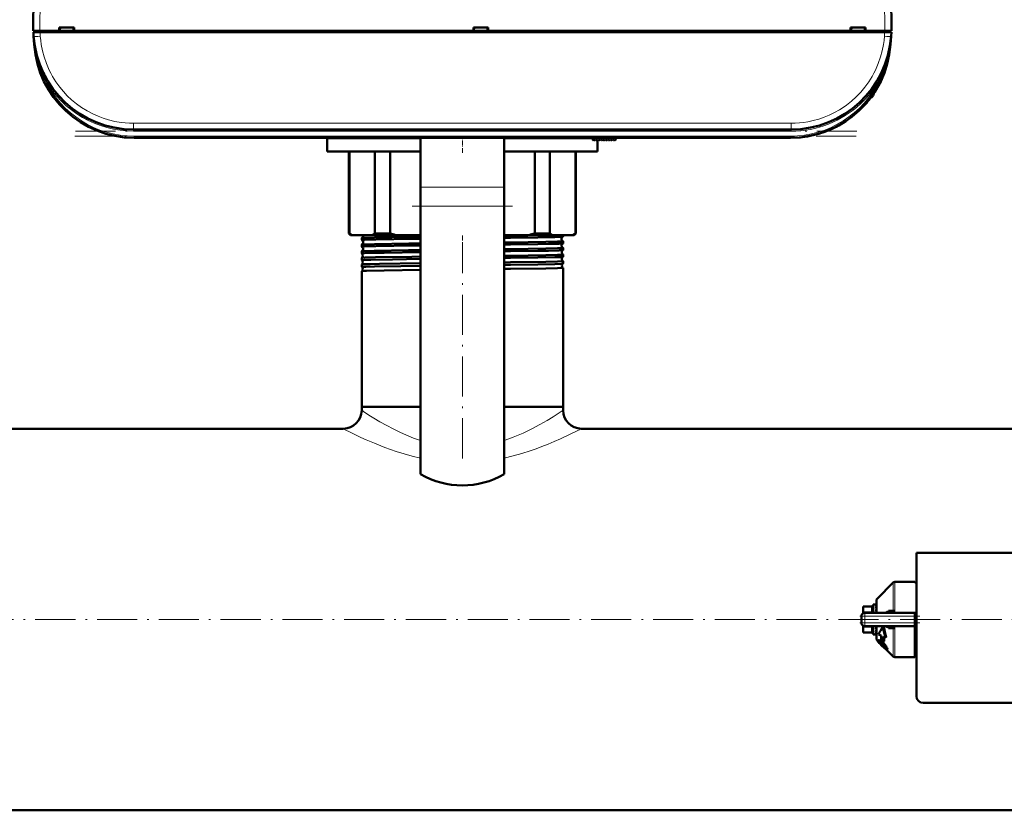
# Model space of a CAD drawing. Extents: x -1861 to 2179, y -1874 to 646.
# Tile 22 of 73: x 19 to 314, y -1821 to -1584. Entities that reach past the tile are written whole.
import ezdxf

# ---------------------------------------------------------------- set-up
doc = ezdxf.new("R2010")
doc.units = 0
doc.linetypes.add('DASHDOT', pattern=[18.5, 12, -3, 0.5, -3])

msp = doc.modelspace()

# ---------------------------------------------------------------- linework, layer by layer
at = {"color": 7, "lineweight": 50}
for p, q in [((23.07, -1587.23), (23.49, -1505.18)), ((280.07, -1587.23), (279.64, -1505.18)), ((30.86, -1587.23), (30.86, -1586.23)), ((30.86, -1586.23), (35.27, -1586.23)), ((31, -1587.23), (31.07, -1586.23)), ((35.07, -1586.23), (35.13, -1587.23)), ((35.27, -1586.23), (35.27, -1587.23)), ((154.86, -1587.23), (154.86, -1586.23)), ((154.86, -1586.23), (159.27, -1586.23)), ((155, -1587.23), (155.07, -1586.23)), ((159.07, -1586.23), (159.13, -1587.23)), ((159.27, -1586.23), (159.27, -1587.23)), ((267.86, -1587.23), (267.86, -1586.23)), ((267.86, -1586.23), (272.27, -1586.23)), ((268.07, -1586.23), (268, -1587.23)), ((272.07, -1586.23), (272.13, -1587.23)), ((272.27, -1586.23), (272.27, -1587.23)), ((23.07, -1587.23), (25.07, -1587.23)), ((23.18, -1588.82), (23.09, -1587.63)), ((23.09, -1587.63), (25.09, -1587.63)), ((23.18, -1588.86), (23.35, -1591.32)), ((23.37, -1587.23), (23.37, -1587.63)), ((25.07, -1587.23), (30.86, -1587.23)), ((278.04, -1587.63), (25.09, -1587.63)), ((30.86, -1587.23), (31, -1587.23)), ((30.92, -1587.23), (35.22, -1587.23)), ((35.13, -1587.23), (35.27, -1587.23)), ((35.27, -1587.23), (154.86, -1587.23)), ((154.86, -1587.23), (155, -1587.23)), ((154.92, -1587.23), (159.22, -1587.23)), ((159.13, -1587.23), (159.27, -1587.23)), ((159.27, -1587.23), (267.86, -1587.23)), ((267.86, -1587.23), (268, -1587.23)), ((267.92, -1587.23), (272.22, -1587.23)), ((272.13, -1587.23), (272.27, -1587.23)), ((272.27, -1587.23), (278.07, -1587.23)), ((280.04, -1587.63), (278.04, -1587.63)), ((279.77, -1587.63), (279.77, -1587.23)), ((279.95, -1588.82), (279.78, -1591.32)), ((280.04, -1587.63), (279.95, -1588.82)), ((279.62, -1591.64), (279.62, -1591.65)), ((279.62, -1591.65), (279.62, -1591.66)), ((279.67, -1591.32), (279.68, -1591.26)), ((279.73, -1591.32), (279.68, -1591.69)), ((279.73, -1591.31), (279.69, -1591.69)), ((25.52, -1598.54), (25.62, -1598.77)), ((271.9, -1609.57), (272.11, -1609.35)), ((271.9, -1609.57), (271.91, -1609.56)), ((271.93, -1609.54), (271.91, -1609.57)), ((271.91, -1609.56), (271.91, -1609.57)), ((271.91, -1609.57), (271.91, -1609.57)), ((271.94, -1609.53), (271.94, -1609.53)), ((272.21, -1609.23), (272.07, -1609.39)), ((272.22, -1609.22), (272.08, -1609.38)), ((272.08, -1609.37), (272.15, -1609.3)), ((272.58, -1608.81), (272.56, -1608.83)), ((272.87, -1608.47), (272.6, -1608.79)), ((272.91, -1608.43), (272.61, -1608.78)), ((250.03, -1616.73), (53.1, -1616.73)), ((249.85, -1619.23), (53.28, -1619.23)), ((111.07, -1619.34), (111.07, -1619.23)), ((111.07, -1623.34), (111.07, -1619.34)), ((111.07, -1619.34), (139.07, -1619.34)), ((139.07, -1619.34), (111.07, -1619.34)), ((139.07, -1634), (139.07, -1619.23)), ((164.07, -1634), (164.07, -1619.23)), ((164.07, -1619.34), (190.57, -1619.34)), ((190.57, -1619.34), (164.07, -1619.34)), ((190.57, -1619.23), (190.62, -1619.82)), ((190.79, -1619.88), (190.94, -1619.73)), ((190.94, -1619.73), (191.08, -1619.93)), ((191.23, -1619.95), (191.45, -1619.73)), ((191.45, -1619.73), (191.59, -1619.93)), ((191.74, -1619.95), (191.96, -1619.73)), ((191.96, -1619.73), (192.1, -1619.93)), ((192.07, -1619.89), (192.07, -1623.34)), ((192.25, -1619.95), (192.47, -1619.73)), ((192.47, -1619.73), (192.61, -1619.93)), ((192.98, -1619.73), (192.76, -1619.95)), ((193.12, -1619.93), (192.98, -1619.73)), ((193.49, -1619.73), (193.27, -1619.95)), ((193.63, -1619.93), (193.49, -1619.73)), ((194, -1619.73), (193.78, -1619.95)), ((194.14, -1619.93), (194, -1619.73)), ((194.51, -1619.73), (194.29, -1619.95)), ((194.65, -1619.93), (194.51, -1619.73)), ((195.02, -1619.73), (194.8, -1619.95)), ((195.16, -1619.93), (195.02, -1619.73)), ((195.53, -1619.73), (195.31, -1619.95)), ((195.67, -1619.93), (195.53, -1619.73)), ((196.04, -1619.73), (195.82, -1619.95)), ((196.18, -1619.93), (196.04, -1619.73)), ((196.55, -1619.73), (196.33, -1619.95)), ((196.69, -1619.93), (196.55, -1619.73)), ((197.06, -1619.73), (196.84, -1619.95)), ((197.19, -1619.92), (197.06, -1619.73)), ((197.52, -1619.73), (197.35, -1619.93)), ((197.57, -1619.23), (197.52, -1619.73)), ((139.07, -1623.34), (111.07, -1623.34)), ((117.57, -1647.84), (117.57, -1623.34)), ((117.72, -1623.34), (117.72, -1647.84)), ((125.36, -1647.84), (125.36, -1623.34)), ((129.9, -1623.34), (129.9, -1647.84)), ((192.07, -1623.34), (164.07, -1623.34)), ((173.23, -1647.84), (173.23, -1623.34)), ((177.77, -1623.34), (177.77, -1647.84)), ((185.41, -1647.84), (185.41, -1623.34)), ((185.57, -1623.34), (185.57, -1647.84)), ((139.07, -1634), (139.07, -1639.66)), ((164.07, -1634), (164.07, -1639.66)), ((139.07, -1719.99), (139.07, -1639.66)), ((164.07, -1719.99), (164.07, -1639.66)), ((118.07, -1648.34), (117.57, -1647.84)), ((117.72, -1647.84), (117.57, -1647.84)), ((118.07, -1648.34), (118.43, -1648.34)), ((118.43, -1648.34), (124.65, -1648.34)), ((124.65, -1648.34), (131.62, -1648.34)), ((129.9, -1647.84), (125.36, -1647.84)), ((131.62, -1648.34), (139.07, -1648.34)), ((164.07, -1648.34), (171.51, -1648.34)), ((171.51, -1648.34), (178.48, -1648.34)), ((177.77, -1647.84), (173.23, -1647.84)), ((178.48, -1648.34), (184.7, -1648.34)), ((181.72, -1648.83), (181.72, -1648.34)), ((184.7, -1648.34), (185.07, -1648.34)), ((185.57, -1647.84), (185.07, -1648.34)), ((185.57, -1647.84), (185.41, -1647.84)), ((121.42, -1649.83), (121.42, -1649.23)), ((121.42, -1651.85), (121.42, -1651.21)), ((164.07, -1648.6), (166.02, -1648.57)), ((164.07, -1649.19), (166.02, -1649.17)), ((164.07, -1650.58), (166.02, -1650.56)), ((164.07, -1651.21), (166.02, -1651.18)), ((181.72, -1650.84), (181.72, -1650.22)), ((121.42, -1653.87), (121.42, -1653.2)), ((164.07, -1652.57), (166.02, -1652.55)), ((164.07, -1653.22), (166.02, -1653.2)), ((181.72, -1652.86), (181.72, -1652.21)), ((181.72, -1654.88), (181.72, -1654.19)), ((121.42, -1655.89), (121.42, -1655.18)), ((121.42, -1655.89), (121.42, -1655.89)), ((121.42, -1657.16), (121.42, -1657.16)), ((121.42, -1657.91), (121.42, -1657.16)), ((164.07, -1654.55), (166.02, -1654.53)), ((164.07, -1655.24), (166.02, -1655.22)), ((164.07, -1656.53), (166.02, -1656.51)), ((181.71, -1654.88), (181.72, -1654.88)), ((181.72, -1656.17), (181.71, -1656.17)), ((181.71, -1656.9), (181.72, -1656.9)), ((181.72, -1656.9), (181.72, -1656.17)), ((121.42, -1657.91), (121.42, -1657.91)), ((121.42, -1659.14), (121.42, -1659.13)), ((121.42, -1699.84), (121.42, -1659.14)), ((164.07, -1657.27), (166.02, -1657.24)), ((164.07, -1658.51), (166.02, -1658.49)), ((181.72, -1658.15), (181.71, -1658.14)), ((181.72, -1699.84), (181.72, -1658.15)), ((139.07, -1699.84), (121.42, -1699.84)), ((139.07, -1699.84), (121.42, -1699.84)), ((121.42, -1700.84), (121.42, -1699.84)), ((166.02, -1699.84), (164.07, -1699.84)), ((181.72, -1699.84), (164.07, -1699.84)), ((181.72, -1699.84), (166.02, -1699.84)), ((181.72, -1700.84), (181.72, -1699.84)), ((115.92, -1706.34), (-132.78, -1706.34)), ((435.92, -1706.34), (187.22, -1706.34)), ((287.57, -1743.49), (287.56, -1786.49)), ((371.57, -1743.49), (287.57, -1743.49)), ((275.77, -1757.28), (280.61, -1752.45)), ((281.1, -1752.24), (287.07, -1752.24)), ((287.07, -1752.42), (287.07, -1752.24)), ((287.57, -1752.42), (287.07, -1752.42)), ((271.57, -1759.61), (271.57, -1759.74)), ((274.07, -1759.61), (271.57, -1759.61)), ((271.57, -1761.18), (271.57, -1759.74)), ((274.57, -1758.99), (274.57, -1761.49)), ((275.39, -1758.99), (274.57, -1758.99)), ((275.39, -1758.99), (275.39, -1758.99)), ((275.57, -1758.99), (275.39, -1758.99)), ((275.57, -1759.14), (275.39, -1759.14)), ((275.57, -1759.56), (275.39, -1759.56)), ((275.57, -1760.23), (275.39, -1760.23)), ((275.57, -1759.96), (275.55, -1760.23)), ((275.57, -1760.04), (275.56, -1760.23)), ((275.56, -1760.08), (275.57, -1760.11)), ((275.57, -1761.49), (275.57, -1757.78)), ((271.07, -1764.49), (271.07, -1762.49)), ((271.21, -1761.97), (271.23, -1761.95)), ((271.57, -1761.18), (271.57, -1761.63)), ((272.07, -1761.49), (287.07, -1761.49)), ((275.57, -1761.11), (275.39, -1761.11)), ((275.51, -1761.49), (275.57, -1761.22)), ((275.57, -1760.64), (275.54, -1761.11)), ((275.55, -1760.89), (275.57, -1760.95)), ((275.57, -1761.43), (275.56, -1761.49)), ((279.2, -1760.93), (280.61, -1760.91)), ((279.4, -1761.49), (279.38, -1761.49)), ((287.07, -1761.49), (287.07, -1762.49)), ((287.07, -1761.49), (287.57, -1761.49)), ((287.07, -1762.49), (287.07, -1764.49)), ((271.21, -1765.02), (271.22, -1765.03)), ((271.57, -1765.44), (271.57, -1765.36)), ((271.57, -1765.8), (271.57, -1765.44)), ((271.57, -1767.25), (271.57, -1765.8)), ((272.07, -1765.49), (287.07, -1765.49)), ((274.57, -1765.49), (274.57, -1765.74)), ((274.57, -1765.74), (274.57, -1767.99)), ((275.53, -1765.74), (275.57, -1765.55)), ((275.57, -1766.1), (275.53, -1765.71)), ((275.57, -1765.97), (275.55, -1765.65)), ((275.57, -1769.21), (275.57, -1765.49)), ((277.88, -1765.74), (277.64, -1765.49)), ((280.61, -1766.08), (279.2, -1766.06)), ((279.41, -1765.49), (279.38, -1765.49)), ((280.61, -1766.08), (280.61, -1766.04)), ((287.07, -1764.49), (287.07, -1765.49)), ((287.07, -1774.74), (287.07, -1765.49)), ((271.57, -1767.25), (271.57, -1767.38)), ((274.07, -1767.38), (271.57, -1767.38)), ((275.49, -1767.99), (274.57, -1767.99)), ((275.57, -1766.38), (275.39, -1766.38)), ((275.57, -1767.15), (275.39, -1767.15)), ((275.57, -1767.69), (275.39, -1767.69)), ((275.57, -1767.96), (275.39, -1767.96)), ((275.57, -1766.77), (275.55, -1766.54)), ((275.57, -1766.67), (275.56, -1766.52)), ((276.97, -1768.32), (276.17, -1768.01)), ((277.7, -1768.6), (278.35, -1768.84)), ((278.53, -1768.66), (278.35, -1768.84)), ((276.16, -1770.09), (275.77, -1769.7)), ((276.3, -1769.66), (276.15, -1769.81)), ((276.57, -1770.52), (276.44, -1770.25)), ((276.46, -1770.54), (276.44, -1770.56)), ((276.46, -1770.54), (276.44, -1770.56)), ((277.69, -1770.11), (276.97, -1769.6)), ((277.35, -1771.39), (277.33, -1771.37)), ((277.47, -1771.23), (277.49, -1771.25)), ((277.85, -1769.95), (277.69, -1770.11)), ((278.25, -1772.19), (277.76, -1771.79)), ((277.9, -1771.64), (278.33, -1772)), ((287.07, -1772.01), (287.07, -1772.24)), ((287.54, -1772.01), (287.07, -1772.01)), ((280.61, -1774.54), (278.64, -1772.58)), ((278.83, -1772.41), (278.68, -1772.56)), ((281.1, -1774.74), (287.07, -1774.74)), ((287.56, -1774.56), (287.07, -1774.56)), ((289.56, -1788.49), (369.56, -1788.49)), ((643.57, -1820.64), (-340.43, -1820.64))]:
    msp.add_line(p, q, dxfattribs=at)
at = {"color": 7, "lineweight": 18}
for p, q in [((25.49, -1505.18), (25.07, -1587.23)), ((277.64, -1505.18), (278.07, -1587.23)), ((25.06, -1587.63), (25.06, -1587.23)), ((25.09, -1587.63), (25.17, -1588.82)), ((277.96, -1588.82), (278.04, -1587.63)), ((278.07, -1587.23), (278.07, -1587.63)), ((279.95, -1588.94), (279.95, -1588.82)), ((23.35, -1591.32), (23.4, -1591.32)), ((23.45, -1591.69), (23.4, -1591.32)), ((279.73, -1591.32), (279.78, -1591.32)), ((26.61, -1601.84), (26.92, -1601.66)), ((26.92, -1601.66), (27.04, -1601.59)), ((276.22, -1601.66), (276.09, -1601.59)), ((276.53, -1601.83), (276.22, -1601.66)), ((274.71, -1606.03), (274.71, -1606.3)), ((250.03, -1614.87), (53.1, -1614.87)), ((53.1, -1616.73), (53.1, -1614.87)), ((250.03, -1614.87), (250.03, -1616.73)), ((53.1, -1616.73), (53.1, -1617.23)), ((250.03, -1617.23), (53.1, -1617.23)), ((53.28, -1618.73), (53.28, -1619.23)), ((249.85, -1618.73), (53.28, -1618.73)), ((249.85, -1618.73), (249.85, -1619.23)), ((250.03, -1617.23), (250.03, -1616.73)), ((192.64, -1619.96), (192.57, -1619.23)), ((139.07, -1634), (164.07, -1634)), ((139.07, -1639.66), (164.07, -1639.66)), ((280.61, -1760.91), (280.61, -1752.45)), ((281.1, -1752.24), (281.1, -1760.86)), ((275.77, -1757.28), (275.77, -1761.49)), ((274.07, -1759.74), (271.57, -1759.74)), ((274.07, -1759.61), (274.07, -1759.74)), ((274.07, -1761.18), (274.07, -1759.74)), ((272.07, -1762.49), (271.07, -1762.49)), ((271.57, -1761.18), (274.07, -1761.18)), ((272.07, -1762.49), (272.07, -1761.49)), ((272.07, -1762.49), (272.07, -1764.49)), ((287.07, -1762.49), (272.07, -1762.49)), ((274.07, -1761.18), (274.07, -1761.49)), ((272.07, -1764.49), (271.07, -1764.49)), ((274.07, -1765.8), (271.57, -1765.8)), ((272.07, -1764.49), (287.07, -1764.49)), ((272.07, -1765.49), (272.07, -1764.49)), ((274.07, -1765.49), (274.07, -1765.8)), ((274.07, -1767.25), (274.07, -1765.8)), ((275.77, -1769.7), (275.77, -1765.49)), ((280.61, -1774.54), (280.61, -1766.08)), ((281.1, -1766.13), (281.1, -1774.74)), ((271.57, -1767.25), (274.07, -1767.25)), ((274.07, -1767.25), (274.07, -1767.38)), ((276.53, -1769.64), (276.38, -1769.8)), ((276.53, -1770.16), (276.44, -1770.25)), ((276.72, -1770.37), (276.57, -1770.52)), ((277.03, -1770.76), (276.88, -1770.9)), ((277.29, -1770.13), (277.14, -1770.29)), ((277.47, -1771.23), (277.33, -1771.37)), ((277.9, -1771.64), (277.76, -1771.79)), ((278.07, -1770.95), (277.92, -1771.1)), ((278.36, -1772.08), (278.25, -1772.19)), ((278.62, -1771.74), (278.47, -1771.9)), ((278.85, -1772.28), (278.7, -1772.43))]:
    msp.add_line(p, q, dxfattribs=at)
at = {"color": 7, "linetype": 'DASHDOT', "lineweight": 18, "ltscale": 0.012015}
for p, q in [((25.06, -1587.19), (25.06, -1587.67)), ((278.07, -1587.19), (278.07, -1587.67))]:
    msp.add_line(p, q, dxfattribs=at)
at = {"color": 7, "linetype": 'DASHDOT', "lineweight": 18}
for p, q in [((269.72, -1617.23), (33.41, -1617.23)), ((269.51, -1618.73), (33.62, -1618.73)), ((136.57, -1639.66), (166.57, -1639.66)), ((151.57, -1715.24), (151.57, -1651.17)), ((-438.83, -1763.49), (741.97, -1763.49))]:
    msp.add_line(p, q, dxfattribs=at)
at = {"color": 7, "linetype": 'DASHDOT', "lineweight": 18, "ltscale": 0.120001}
msp.add_line((151.57, -1623.74), (151.57, -1618.94), dxfattribs=at)
at = {"color": 7, "linetype": 'DASHDOT', "lineweight": 18, "ltscale": 0.028003}
msp.add_line((192.65, -1620.08), (192.55, -1618.96), dxfattribs=at)
at = {"color": 7, "linetype": 'DASHDOT', "lineweight": 18, "ltscale": 0.038007}
msp.add_line((151.57, -1649.97), (151.57, -1648.45), dxfattribs=at)
at = {"color": 7, "linetype": 'DASHDOT', "lineweight": 18, "ltscale": 0.03884}
msp.add_line((151.57, -1651.98), (151.57, -1650.43), dxfattribs=at)
at = {"color": 7, "linetype": 'DASHDOT', "lineweight": 18, "ltscale": 0.03981}
msp.add_line((151.57, -1654), (151.57, -1652.41), dxfattribs=at)
at = {"color": 7, "linetype": 'DASHDOT', "lineweight": 18, "ltscale": 0.040918}
msp.add_line((151.57, -1656.03), (151.57, -1654.39), dxfattribs=at)
at = {"color": 7, "linetype": 'DASHDOT', "lineweight": 18, "ltscale": 0.45}
msp.add_line((270.57, -1762.49), (288.57, -1762.49), dxfattribs=at)
at = {"color": 7, "linetype": 'DASHDOT', "lineweight": 18, "ltscale": 0.060016}
msp.add_line((272.07, -1762.29), (272.07, -1764.69), dxfattribs=at)
at = {"color": 7, "linetype": 'DASHDOT', "lineweight": 18, "ltscale": 0.450015}
msp.add_line((288.57, -1764.49), (270.56, -1764.49), dxfattribs=at)
at = {"color": 7, "lineweight": 18}
for points in [[(25.17, -1588.82), (25.28, -1590.06), (25.46, -1591.32), (25.82, -1593.15), (26.32, -1595.02), (26.99, -1596.99), (27.4, -1597.97), (27.84, -1598.95), (28.33, -1599.91), (28.85, -1600.87), (29.86, -1602.48), (30.98, -1604.03), (32.08, -1605.36), (33.26, -1606.62), (34.51, -1607.81), (36, -1609.04), (37.55, -1610.15), (39.19, -1611.17), (40.87, -1612.06), (42.45, -1612.76), (44.04, -1613.36), (45.63, -1613.85), (47.51, -1614.31), (49.35, -1614.62), (50.62, -1614.76), (51.86, -1614.84), (53.1, -1614.87)], [(250.03, -1614.87), (251.26, -1614.84), (252.53, -1614.76), (253.77, -1614.62), (255.03, -1614.42), (256.64, -1614.08), (258.28, -1613.63), (259.92, -1613.06), (261.46, -1612.43), (262.98, -1611.69), (264.49, -1610.85), (265.57, -1610.16), (266.63, -1609.41), (268.13, -1608.23), (269.55, -1606.94), (270.9, -1605.53), (272.15, -1604.04), (273.28, -1602.48), (274.28, -1600.87), (274.8, -1599.91), (275.29, -1598.95), (275.73, -1597.97), (276.14, -1596.98), (276.82, -1595.02), (277.32, -1593.14), (277.67, -1591.31), (277.85, -1590.05), (277.96, -1588.82)], [(279.68, -1591.69), (279.41, -1593.45), (279.03, -1595.2), (278.55, -1596.91), (277.85, -1598.93), (277.23, -1600.39), (276.53, -1601.82)], [(121.42, -1700.84), (122.4, -1701.5), (124.03, -1702.55), (125.08, -1703.21), (126.89, -1704.28), (128.93, -1705.44), (130.82, -1706.43), (132.84, -1707.42), (134.82, -1708.3), (136.9, -1709.14), (139.07, -1709.9)], [(164.07, -1709.9), (165.46, -1709.42), (166.81, -1708.91), (168.33, -1708.29), (169.79, -1707.65), (172.38, -1706.4), (174.79, -1705.11), (176.94, -1703.87), (178.78, -1702.75), (181.72, -1700.84)], [(115.92, -1706.34), (118.59, -1707.69), (121.2, -1708.94), (122.74, -1709.64), (125.28, -1710.73), (128.39, -1711.96), (130.04, -1712.56), (131.75, -1713.14), (134.11, -1713.87), (136.55, -1714.54), (139.07, -1715.13)], [(164.07, -1715.13), (166.75, -1714.5), (169.35, -1713.78), (171.86, -1712.98), (173.67, -1712.36), (175.41, -1711.71), (177.31, -1710.96), (179.11, -1710.2), (180.95, -1709.39), (184.1, -1707.91), (187.22, -1706.34)], [(278.24, -1761.49), (278.49, -1761.22), (278.8, -1761.02), (279, -1760.95), (279.2, -1760.93)], [(280.87, -1761.49), (281.01, -1761.26), (281.09, -1761), (281.1, -1760.86)], [(279.2, -1766.06), (278.94, -1766.02), (278.69, -1765.91), (278.45, -1765.73), (278.24, -1765.49)], [(280.61, -1766.04), (280.58, -1765.93), (280.48, -1765.79)]]:
    msp.add_lwpolyline(points, dxfattribs=at)
at = {"color": 7, "lineweight": 50}
for points in [[(166.02, -1648.57), (176.49, -1648.42), (179.95, -1648.34)], [(121.42, -1649.83), (121.42, -1649.83), (121.42, -1649.83), (121.42, -1649.83), (121.43, -1649.82), (121.45, -1649.82), (121.73, -1649.79), (122.24, -1649.76), (125.63, -1649.66), (136.52, -1649.5), (139.07, -1649.47)], [(121.42, -1651.21), (121.45, -1651.2), (121.52, -1651.19), (122.04, -1651.15), (125.21, -1651.05), (135.54, -1650.9), (139.07, -1650.85)], [(121.43, -1649.22), (121.53, -1649.2), (122.06, -1649.16), (125.26, -1649.07), (135.65, -1648.91), (139.07, -1648.87)], [(166.02, -1649.17), (174.15, -1649.06), (179.23, -1648.96), (181.14, -1648.89), (181.61, -1648.85), (181.7, -1648.83)], [(166.02, -1650.56), (176.6, -1650.41), (180.05, -1650.33), (181.52, -1650.26), (181.69, -1650.23), (181.71, -1650.23), (181.71, -1650.23), (181.71, -1650.22), (181.72, -1650.22)], [(166.02, -1651.18), (174.14, -1651.07), (177.39, -1651.01), (180.53, -1650.93), (181.53, -1650.88), (181.67, -1650.86), (181.71, -1650.85)], [(121.42, -1651.85), (121.42, -1651.85), (121.42, -1651.85), (121.42, -1651.84), (121.43, -1651.84), (121.45, -1651.83), (121.73, -1651.8), (122.24, -1651.77), (125.63, -1651.68), (136.5, -1651.51), (139.07, -1651.48)], [(121.42, -1653.19), (121.44, -1653.19), (121.51, -1653.17), (122.02, -1653.14), (125.16, -1653.04), (135.45, -1652.88), (139.07, -1652.84)], [(121.42, -1653.87), (121.42, -1653.86), (121.42, -1653.86), (121.43, -1653.86), (121.51, -1653.84), (122.24, -1653.79), (125.21, -1653.7), (128.17, -1653.65), (139.07, -1653.5)], [(166.02, -1652.55), (176.6, -1652.39), (180.05, -1652.31), (181.52, -1652.24), (181.69, -1652.22), (181.71, -1652.21), (181.71, -1652.21), (181.71, -1652.21), (181.72, -1652.21)], [(166.02, -1653.2), (174.16, -1653.09), (177.41, -1653.03), (180.54, -1652.95), (181.54, -1652.89), (181.68, -1652.87), (181.71, -1652.86)], [(166.02, -1654.53), (176.6, -1654.38), (180.05, -1654.3), (181.52, -1654.23), (181.69, -1654.2), (181.71, -1654.2), (181.71, -1654.19), (181.71, -1654.19), (181.72, -1654.19)], [(121.42, -1655.17), (121.45, -1655.17), (121.56, -1655.15), (122.4, -1655.1), (125.57, -1655.01), (136.47, -1654.85), (139.07, -1654.82)], [(121.42, -1655.89), (121.42, -1655.88), (121.42, -1655.88), (121.43, -1655.88), (121.51, -1655.86), (122.24, -1655.81), (124.16, -1655.75), (130.62, -1655.63), (139.07, -1655.52)], [(121.42, -1657.16), (121.43, -1657.15), (121.47, -1657.14), (121.76, -1657.11), (123.98, -1657.03), (126.74, -1656.97), (139.07, -1656.8)], [(166.02, -1655.22), (174.19, -1655.11), (179.27, -1655.01), (180.97, -1654.95), (181.47, -1654.92), (181.67, -1654.89), (181.7, -1654.89), (181.71, -1654.88)], [(166.02, -1656.51), (176.6, -1656.36), (180.05, -1656.28), (181.52, -1656.21), (181.69, -1656.18), (181.71, -1656.18), (181.71, -1656.17), (181.71, -1656.17), (181.72, -1656.17)], [(166.02, -1657.24), (174.21, -1657.13), (179.28, -1657.03), (181.16, -1656.96), (181.63, -1656.92), (181.7, -1656.91), (181.71, -1656.9)], [(121.42, -1657.91), (121.42, -1657.91), (121.42, -1657.91), (121.42, -1657.9), (121.43, -1657.9), (121.46, -1657.89), (121.86, -1657.85), (122.64, -1657.82), (125.22, -1657.75), (133.11, -1657.62), (139.07, -1657.54)], [(121.42, -1659.13), (121.43, -1659.13), (121.45, -1659.12), (121.61, -1659.1), (122.85, -1659.04), (128.2, -1658.92), (139.07, -1658.78)], [(166.02, -1658.49), (176.6, -1658.34), (180.05, -1658.25), (181.52, -1658.18), (181.69, -1658.16), (181.71, -1658.16), (181.71, -1658.15), (181.71, -1658.15), (181.72, -1658.15)], [(279.2, -1760.93), (279.16, -1761.1), (279.08, -1761.26), (278.98, -1761.39), (278.84, -1761.47), (278.72, -1761.49)], [(280.61, -1760.91), (280.61, -1760.96), (280.58, -1761.07), (280.5, -1761.18), (280.39, -1761.26), (280.12, -1761.39), (279.89, -1761.45), (279.4, -1761.49)], [(277.62, -1765.49), (277.74, -1766.64), (277.99, -1767.75), (278.35, -1768.84)], [(277.88, -1765.74), (278, -1766.73), (278.22, -1767.71), (278.53, -1768.66)], [(279.2, -1766.06), (279.16, -1765.89), (279.08, -1765.73), (278.98, -1765.6), (278.84, -1765.52), (278.72, -1765.49)], [(275.8, -1769.73), (275.88, -1769.91), (276.07, -1770.16), (276.44, -1770.56)], [(276.12, -1769.96), (276.13, -1769.85), (276.15, -1769.81)], [(276.63, -1770.73), (276.33, -1770.37), (276.15, -1770.07), (276.12, -1769.96)], [(276.15, -1769.81), (276.19, -1769.79), (276.32, -1769.78), (276.38, -1769.8)], [(276.3, -1769.66), (276.35, -1769.63), (276.4, -1769.63), (276.53, -1769.64)], [(276.38, -1769.8), (276.72, -1769.96), (277.14, -1770.29)], [(276.46, -1770.18), (276.49, -1770.16), (276.52, -1770.16), (276.6, -1770.18)], [(276.53, -1769.64), (276.8, -1769.76), (277.11, -1769.98), (277.29, -1770.13)], [(276.6, -1770.18), (276.74, -1770.25), (276.97, -1770.42), (277.12, -1770.54)], [(277.87, -1771.99), (277.22, -1771.36), (276.63, -1770.73)], [(278.37, -1772.21), (278.36, -1772.22), (278.35, -1772.22), (278.32, -1772.22), (278.25, -1772.19)], [(278.47, -1771.9), (278.61, -1772.17), (278.7, -1772.43)], [(278.62, -1771.74), (278.8, -1772.11), (278.85, -1772.28)], [(278.64, -1772.58), (278.56, -1772.56), (278.35, -1772.42)], [(278.7, -1772.43), (278.7, -1772.5), (278.7, -1772.53), (278.68, -1772.56)], [(278.85, -1772.28), (278.85, -1772.37), (278.84, -1772.41), (278.83, -1772.41)]]:
    msp.add_lwpolyline(points, dxfattribs=at)
for centre, radius, start, end in [((53.1, -1586.73), 30, 184, 270), ((250.03, -1586.73), 30, 270, 356), ((53.28, -1589.23), 30, 184, 270), ((23.41, -1591.55), 0.135, 285.2868, 317.5747), ((53.18, -1587.99), 29.96, 187.0814, 207.5257), ((249.85, -1589.23), 30, 270, 356), ((279.76, -1591.23), 0.0872, 210.963, 254.4077), ((52.92, -1586.8), 29.8, 198.5314, 203.1815), ((249.85, -1589.23), 30, 270, 346.5066), ((250.03, -1586.73), 30, 336.0228, 341.4432), ((53.13, -1586.72), 30.03, 205.6025, 209.691), ((249.85, -1589.23), 30, 326.3789, 338.6162), ((250.15, -1586.8), 29.86, 330.2994, 333.6542), ((273.46, -1605.93), 1.3, 290.0791, 343.3985), ((273.46, -1605.93), 1.3, 290.0783, 343.3985), ((266.08, -1603.73), 9, 343.3984, 346.4437), ((266.08, -1603.73), 9, 343.3984, 346.444), ((249.85, -1589.23), 30, 317.7896, 319.4459), ((250.13, -1589.47), 29.63, 318.847, 319.971), ((250.24, -1589.56), 29.49, 318.9322, 320.0996), ((249.85, -1589.23), 30, 320.0609, 323.3274), ((190.72, -1619.81), 0.1, 185, 315), ((191.16, -1619.88), 0.1, 215, 315), ((191.67, -1619.88), 0.1, 215, 315), ((192.18, -1619.88), 0.1, 215, 315), ((192.69, -1619.88), 0.1, 215, 315), ((193.2, -1619.88), 0.1, 215, 315), ((193.71, -1619.88), 0.1, 215, 315), ((194.22, -1619.88), 0.1, 215, 315), ((194.73, -1619.88), 0.1, 215, 315), ((195.24, -1619.88), 0.1, 215, 315), ((195.75, -1619.88), 0.1, 215, 315), ((196.26, -1619.88), 0.1, 215, 315), ((196.77, -1619.88), 0.1, 215, 315), ((197.27, -1619.87), 0.1, 215, 319.585), ((123.64, -1640.15), 9.71, 232.3802, 237.5228), ((121.16, -1648.52), 0.747, 358.6477, 14.0094), ((119.44, -1640.15), 9.71, 302.4772, 307.6198), ((140.54, -1614.44), 35.06, 252.3376, 255.2677), ((162.59, -1614.44), 35.06, 284.7323, 287.6624), ((183.69, -1640.15), 9.71, 232.3802, 237.5228), ((179.49, -1640.15), 9.71, 302.4772, 307.6198), ((121.43, -1649.24), 0.0166, 96.2604, 152.2426), ((121.43, -1649.83), 0.0131, 202.8017, 260.0399), ((121.13, -1650.52), 0.742, 358.5306, 66.7182), ((121.13, -1650.53), 0.742, 293.2566, 358.7704), ((121.43, -1651.22), 0.0128, 99.7161, 157.0454), ((121.17, -1648.53), 0.741, 290.5676, 358.8078), ((181.98, -1649.52), 0.743, 111.9558, 187.1036), ((181.98, -1649.53), 0.741, 186.8324, 248.1318), ((182.02, -1651.52), 0.743, 114.6955, 187.0738), ((181.7, -1648.82), 0.0148, 278.1725, 334.7572), ((181.7, -1650.23), 0.0144, 25.0637, 81.9783), ((181.7, -1650.84), 0.0117, 281.8731, 339.3227), ((121.43, -1651.84), 0.0106, 198.784, 256.3037), ((121.1, -1652.52), 0.743, 358.5564, 63.9096), ((121.1, -1652.52), 0.743, 296.0569, 358.7416), ((121.42, -1653.2), 0.0102, 103.6988, 161.5501), ((121.42, -1653.86), 0.00891, 195.3982, 252.0648), ((121.06, -1654.52), 0.744, 358.576, 61.0004), ((182.02, -1651.53), 0.742, 186.8602, 245.3779), ((182.05, -1653.52), 0.744, 117.5499, 187.0528), ((182.05, -1653.53), 0.743, 186.8923, 242.5147), ((181.7, -1652.21), 0.0115, 20.8385, 78.4599), ((181.71, -1652.85), 0.00962, 285.9345, 343.1787), ((181.71, -1654.19), 0.00926, 16.5559, 74.1981), ((121.06, -1654.52), 0.743, 298.9713, 358.7247), ((121.42, -1655.18), 0.0085, 107.8436, 165.0797), ((121.03, -1656.52), 0.744, 358.5908, 57.9757), ((121.03, -1656.52), 0.744, 302.0123, 358.7062), ((182.09, -1655.52), 0.744, 120.5158, 187.04), ((182.09, -1655.52), 0.743, 186.9091, 239.5376), ((182.12, -1657.52), 0.745, 123.6108, 187.0226), ((120.99, -1658.52), 0.745, 358.6055, 54.8131), ((120.99, -1658.52), 0.745, 305.1627, 358.6932), ((182.12, -1657.52), 0.744, 186.9247, 236.4417), ((115.92, -1700.84), 5.5, 270, 360), ((187.22, -1700.84), 5.5, 180, 270), ((151.57, -1698.34), 25, 240, 300), ((281.1, -1752.94), 0.7, 90, 135.0001), ((276.27, -1757.78), 0.7, 134.9999, 180), ((274.07, -1759.11), 0.5, 270, 0), ((277.4, -1760.24), 2.12, 149.937, 161.4377), ((283.12, -1762.16), 7.97, 161.514, 166.0431), ((296.18, -1765.37), 21.23, 166.2469, 168.4153), ((272.07, -1762.49), 1, 90, 180), ((272.07, -1762.49), 1.01, 166.244, 179.8165), ((272.07, -1764.49), 1, 180, 270), ((248.97, -1760.37), 27.1, 347.1687, 348.5557), ((279.38, -1768.53), 3.03, 82.3564, 89.3919), ((279.53, -1767.41), 1.9, 70.7218, 82.4764), ((279.85, -1766.55), 0.984, 50.4733, 72.0027), ((274.07, -1767.88), 0.5, 360, 90), ((264.52, -1763.93), 11.33, 343.5128, 347.0112), ((272.22, -1766.22), 3.49, 335.1832, 343.3292), ((275.49, -1767.84), 0.155, 270.6792, 298.2527), ((276.27, -1769.21), 0.7, 180, 225), ((303.15, -1768.9), 26.18, 178.7392, 181.523), ((305.76, -1769.61), 28.08, 177.9317, 181.0127), ((305.67, -1769.77), 27.82, 177.7164, 180.3616), ((276.52, -1770.23), 0.0844, 142.2281, 195.7671), ((279.96, -1768.09), 4.18, 215.657, 222.4501), ((277.51, -1769.8), 0.981, 203.2204, 215.8096), ((280.08, -1767.97), 4.13, 215.4797, 222.3545), ((285.16, -1763.47), 11.13, 221.9286, 225.2511), ((285.25, -1763.39), 11.04, 221.8785, 225.2264), ((272.75, -1775.38), 6.52, 42.4528, 47.9041), ((272.2, -1775.79), 7.39, 39.3275, 48.0594), ((272.48, -1775.5), 7.21, 39.1321, 48.0819), ((288.55, -1760.19), 15.84, 224.9939, 227.0554), ((288.5, -1760.25), 15.56, 224.9836, 227.0806), ((272.14, -1776.05), 7.42, 39.484, 43.089), ((273.55, -1774.9), 5.6, 35.2108, 39.5692), ((282.75, -1766.94), 7.03, 226.012, 231.2417), ((273.71, -1774.64), 5.5, 29.9208, 40.0187), ((273.91, -1774.42), 5.42, 29.6206, 39.8675), ((275.94, -1773.24), 2.7, 28.5022, 35.6368), ((277.66, -1772.32), 0.739, 13.9092, 29.7326), ((278.3, -1772.17), 0.0808, 328.1442, 19.7741), ((286.57, -1772.24), 1, 1.0945, 60.0009), ((278.64, -1772.51), 0.0613, 264.0848, 312.0786), ((281.1, -1774.04), 0.7, 224.9999, 270), ((289.56, -1786.49), 2, 179.9994, 269.9994)]:
    msp.add_arc(centre, radius, start, end, dxfattribs=at)
at = {"color": 7, "lineweight": 18}
for centre, radius, start, end in [((83.91, -1584.58), 60.88, 184.0416, 186.3583), ((219.22, -1584.58), 60.89, 353.6418, 356.0008), ((53.1, -1586.73), 30.5, 209.6942, 269.9999), ((53.28, -1589.23), 29.5, 205.3037, 270), ((249.85, -1589.23), 29.5, 270, 334.723), ((250.03, -1586.74), 30.49, 312.9537, 330.3448), ((250.03, -1586.74), 30.49, 269.9925, 312.9526), ((280.04, -1766.16), 1.07, 20.5241, 38.5885), ((280.13, -1766.12), 0.975, 359.9298, 20.3824), ((288.39, -1775.83), 5.04, 99.4185, 105.2335)]:
    msp.add_arc(centre, radius, start, end, dxfattribs=at)
for centre, major_axis, ratio, start_param, end_param in [((25.17, -1588.68), (2, 0.14), 0.069587, 3.141593, 4.707523), ((277.96, -1588.68), (2, -0.14), 0.069587, 4.717255, 6.283185), ((22.96, -1591.35), (0.495, 0.076), 0.164442, 5.813966, 6.277967), ((274.07, -1759.31), (0.5, 0), 0.866025, 4.712389, 6.283185), ((274.07, -1760.75), (0.5, 0), 0.866025, 4.712389, 6.283185), ((274.07, -1766.24), (0.5, 0), 0.866025, 0, 1.570796), ((274.07, -1767.68), (0.5, 0), 0.866025, 0, 1.570796), ((286.57, -1772.19), (1, 0), 0.993448, 0.019286, 1.047213)]:
    msp.add_ellipse(centre, major_axis=major_axis, ratio=ratio, start_param=start_param, end_param=end_param, dxfattribs=at)
at = {"color": 7, "lineweight": 50}
for centre, major_axis, ratio, start_param, end_param in [((278.07, -1587.24), (2, 0.01), 0.005236, 0, 1.570769), ((280.15, -1591.72), (0.524, -0.085), 0.13753, 3.147561, 3.660275), ((280.11, -1591.73), (0.494, -0.081), 0.135092, 3.138656, 3.687944), ((280.17, -1591.35), (0.494, -0.076), 0.164348, 3.1416, 3.606569), ((275.48, -1762.3), (-0.12, -3.31), 0.202133, 3.189895, 3.45), ((281.1, -1761.02), (0.7, 0), 0.234012, 1.570796, 2.356196), ((424.14, -1635.26), (148.2, 134.83), 0.055003, 2.933543, 3.01653), ((281.1, -1765.96), (-0.7, 0), 0.234017, 0.785397, 1.570796), ((275.48, -1764.66), (-0.19, -3.33), 0.196372, 0.14867, 0.408775)]:
    msp.add_ellipse(centre, major_axis=major_axis, ratio=ratio, start_param=start_param, end_param=end_param, dxfattribs=at)

doc.saveas('drawing.dxf')
